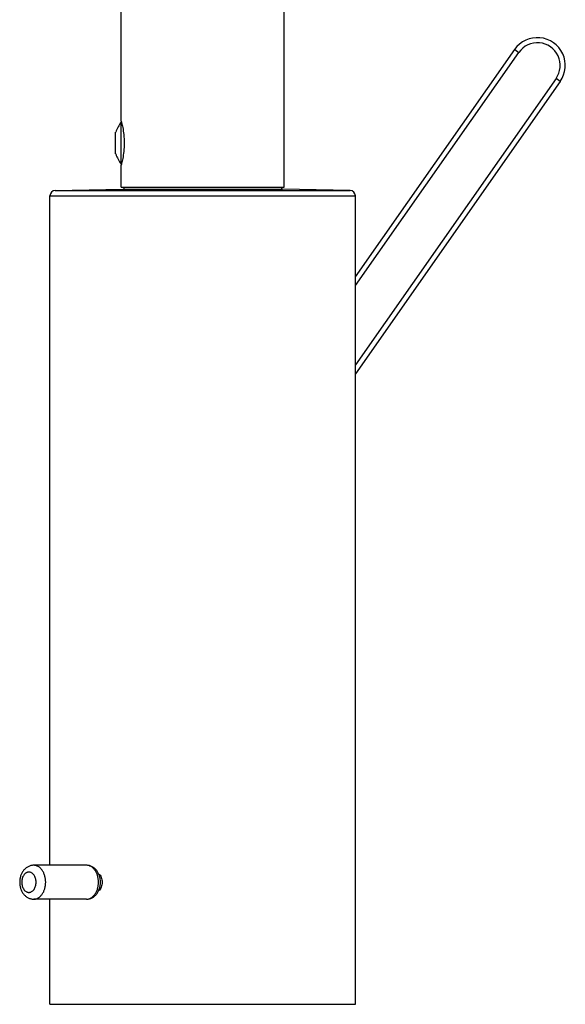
# Model space of a CAD drawing. Header units: millimetres. Extents: x -22 to 396, y -263 to 287.
# Tile 21 of 26: x 198 to 278, y 22 to 167. Entities that reach past the tile are written whole.
import ezdxf

# ---------------------------------------------------------------- set-up
doc = ezdxf.new("R2010")
doc.units = ezdxf.units.MM
doc.header["$LTSCALE"] = 23.1
doc.layers.get('0').update_dxf_attribs({"linetype": 'CONTINUOUS'})

msp = doc.modelspace()

# ---------------------------------------------------------------- linework, layer by layer
at = {"color": 7, "linetype": 'CONTINUOUS'}
for p, q in [((212.98, 152.41), (212.98, 237.34)), ((236.98, 142.66), (236.98, 237.34)), ((247.48, 129.45), (270.95, 162.97)), ((277.66, 158.26), (247.48, 115.16)), ((212.98, 146.06), (212.98, 152.26)), ((212.98, 152.26), (213.02, 152.26)), ((212.16, 147.56), (212.16, 150.76)), ((212.98, 146.06), (213.02, 146.06)), ((212.98, 142.66), (212.98, 145.91)), ((203.26, 142.18), (213.23, 142.36)), ((212.98, 142.66), (236.98, 142.66)), ((213.23, 142.36), (236.72, 142.36)), ((213.37, 142.66), (213.37, 142.36)), ((236.58, 142.66), (236.58, 142.36)), ((246.69, 142.18), (236.72, 142.36)), ((202.48, 42.67), (202.48, 141.38)), ((247.48, 22.17), (247.48, 141.38)), ((207.86, 42.67), (200.09, 42.67)), ((207.86, 37.67), (200.09, 37.67)), ((202.48, 22.17), (202.48, 37.67)), ((202.48, 22.17), (247.48, 22.17))]:
    msp.add_line(p, q, dxfattribs=at)
at = {"color": 9, "linetype": 'CONTINUOUS'}
for p, q in [((270.95, 162.97), (271.56, 162.54)), ((247.48, 128.14), (271.56, 162.54)), ((277.05, 158.69), (247.48, 116.46)), ((277.66, 158.26), (277.05, 158.69)), ((213.23, 142.36), (213.23, 142.36)), ((236.72, 142.36), (236.72, 142.36)), ((202.48, 141.38), (247.48, 141.38)), ((203.26, 142.18), (246.69, 142.18))]:
    msp.add_line(p, q, dxfattribs=at)
at = {"color": 7, "linetype": 'CONTINUOUS'}
for centre, radius, start, end in [((274.3, 160.61), 4.1, 325, 145), ((216.9, 149.16), 5, 141.6839, 161.3371), ((216.9, 149.16), 5, 198.6629, 218.3161), ((203.28, 141.38), 0.8, 91, 180), ((246.68, 141.38), 0.8, 0, 89)]:
    msp.add_arc(centre, radius, start, end, dxfattribs=at)
at = {"color": 9, "linetype": 'CONTINUOUS'}
msp.add_arc((274.3, 160.61), 3.35, 325, 145, dxfattribs=at)
at = {"color": 7, "linetype": 'CONTINUOUS'}
for points, knots in [([(212.98, 152.41), (213, 152.33), (213.08, 152.02), (213.23, 151.35), (213.38, 150.35), (213.45, 149.16), (213.38, 147.98), (213.23, 146.98), (213.08, 146.31), (213, 146), (212.98, 145.91)], [0, 0, 0, 0, 0.039099, 0.148614, 0.310153, 0.5, 0.689847, 0.851386, 0.960901, 1, 1, 1, 1]), ([(200.09, 42.67), (200.01, 42.67), (199.87, 42.66), (199.65, 42.62), (199.45, 42.55), (199.25, 42.46), (199.06, 42.35), (198.83, 42.17), (198.57, 41.9), (198.33, 41.52), (198.15, 41.09), (198.05, 40.64), (198.01, 40.17), (198.05, 39.7), (198.15, 39.24), (198.33, 38.82), (198.57, 38.43), (198.83, 38.16), (199.06, 37.99), (199.25, 37.87), (199.45, 37.78), (199.65, 37.72), (199.87, 37.68), (200.01, 37.67), (200.09, 37.67)], [0, 0, 0, 0, 0.030187, 0.060387, 0.090614, 0.120892, 0.151255, 0.181744, 0.243217, 0.305764, 0.369558, 0.434456, 0.500002, 0.565547, 0.630446, 0.694239, 0.756785, 0.818258, 0.848747, 0.879109, 0.909387, 0.939614, 0.969813, 1, 1, 1, 1]), ([(207.86, 37.67), (207.94, 37.67), (208.08, 37.68), (208.29, 37.72), (208.5, 37.78), (208.7, 37.87), (208.89, 37.99), (209.12, 38.16), (209.38, 38.43), (209.62, 38.82), (209.79, 39.24), (209.9, 39.7), (209.94, 40.17), (209.9, 40.64), (209.79, 41.09), (209.62, 41.52), (209.38, 41.9), (209.12, 42.17), (208.89, 42.35), (208.7, 42.46), (208.5, 42.55), (208.29, 42.62), (208.08, 42.66), (207.94, 42.67), (207.86, 42.67)], [0, 0, 0, 0, 0.030187, 0.060387, 0.090614, 0.120892, 0.151255, 0.181744, 0.243217, 0.305764, 0.369558, 0.434456, 0.500002, 0.565547, 0.630446, 0.694239, 0.756785, 0.818258, 0.848747, 0.879109, 0.909387, 0.939614, 0.969813, 1, 1, 1, 1]), ([(209.65, 41.43), (209.73, 41.36), (209.88, 41.19), (210.04, 40.89), (210.14, 40.54), (210.17, 40.17), (210.14, 39.8), (210.04, 39.45), (209.88, 39.14), (209.73, 38.97), (209.65, 38.9)], [0, 0, 0, 0, 0.114183, 0.237162, 0.366803, 0.500001, 0.633199, 0.762839, 0.885818, 1, 1, 1, 1])]:
    msp.add_open_spline(points, degree=3, knots=knots, dxfattribs=at)
at = {"color": 9, "linetype": 'CONTINUOUS'}
for points, knots in [([(200.09, 37.67), (200.14, 37.67), (200.26, 37.68), (200.43, 37.71), (200.6, 37.77), (200.82, 37.89), (201.08, 38.09), (201.35, 38.4), (201.57, 38.78), (201.73, 39.21), (201.83, 39.68), (201.86, 40.17), (201.83, 40.65), (201.73, 41.12), (201.57, 41.55), (201.35, 41.94), (201.08, 42.25), (200.82, 42.45), (200.6, 42.56), (200.43, 42.62), (200.26, 42.66), (200.14, 42.67), (200.09, 42.67)], [0, 0, 0, 0, 0.025749, 0.051742, 0.078208, 0.105347, 0.162142, 0.222982, 0.287916, 0.356414, 0.427521, 0.5, 0.572479, 0.643586, 0.712084, 0.777018, 0.837858, 0.894653, 0.921792, 0.948258, 0.974251, 1, 1, 1, 1]), ([(207.86, 37.67), (207.92, 37.67), (208.04, 37.68), (208.21, 37.71), (208.38, 37.77), (208.6, 37.89), (208.86, 38.09), (209.13, 38.4), (209.35, 38.78), (209.51, 39.21), (209.61, 39.68), (209.64, 40.17), (209.61, 40.65), (209.51, 41.12), (209.35, 41.55), (209.13, 41.94), (208.86, 42.25), (208.6, 42.45), (208.38, 42.56), (208.21, 42.62), (208.04, 42.66), (207.92, 42.67), (207.86, 42.67)], [0, 0, 0, 0, 0.025749, 0.051742, 0.078208, 0.105347, 0.162142, 0.222982, 0.287916, 0.356414, 0.427521, 0.5, 0.572479, 0.643586, 0.712084, 0.777018, 0.837858, 0.894653, 0.921792, 0.948258, 0.974251, 1, 1, 1, 1]), ([(199.38, 41.67), (199.34, 41.67), (199.27, 41.66), (199.17, 41.64), (199.07, 41.6), (198.94, 41.54), (198.78, 41.42), (198.62, 41.23), (198.49, 41), (198.39, 40.74), (198.33, 40.46), (198.31, 40.17), (198.33, 39.88), (198.39, 39.6), (198.49, 39.34), (198.62, 39.11), (198.78, 38.92), (198.94, 38.8), (199.07, 38.73), (199.17, 38.69), (199.27, 38.67), (199.34, 38.67), (199.38, 38.67)], [0, 0, 0, 0, 0.025749, 0.051742, 0.078208, 0.105346, 0.162142, 0.222982, 0.287916, 0.356414, 0.427521, 0.5, 0.572479, 0.643586, 0.712084, 0.777018, 0.837858, 0.894654, 0.921792, 0.948258, 0.974251, 1, 1, 1, 1]), ([(199.38, 38.67), (199.41, 38.67), (199.48, 38.67), (199.59, 38.69), (199.69, 38.73), (199.82, 38.8), (199.98, 38.92), (200.14, 39.11), (200.27, 39.34), (200.37, 39.6), (200.43, 39.88), (200.45, 40.17), (200.43, 40.46), (200.37, 40.74), (200.27, 41), (200.14, 41.23), (199.98, 41.42), (199.82, 41.54), (199.69, 41.6), (199.59, 41.64), (199.48, 41.66), (199.41, 41.67), (199.38, 41.67)], [0, 0, 0, 0, 0.025749, 0.051742, 0.078208, 0.105346, 0.162142, 0.222982, 0.287916, 0.356414, 0.427521, 0.5, 0.572479, 0.643586, 0.712084, 0.777018, 0.837858, 0.894654, 0.921792, 0.948258, 0.974251, 1, 1, 1, 1])]:
    msp.add_open_spline(points, degree=3, knots=knots, dxfattribs=at)

doc.saveas('drawing.dxf')
